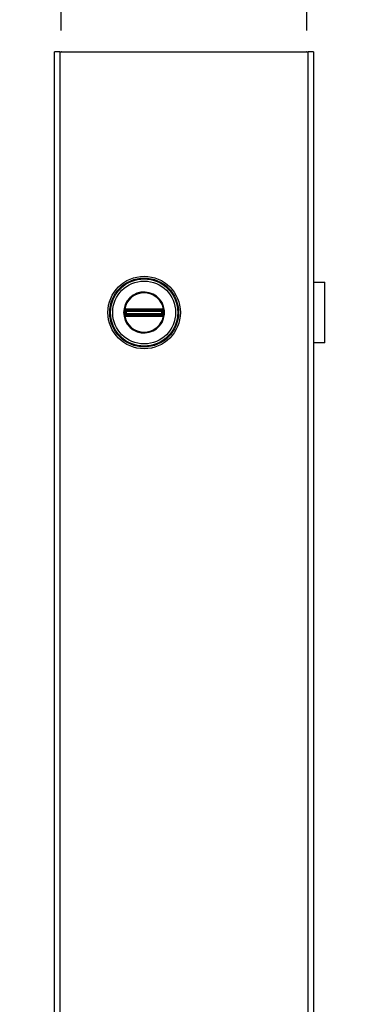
# Model space of a CAD drawing. Header units: inches. Extents: x 0 to 187, y -11 to 121.
# Tile 9 of 20: x 85.39 to 92.35, y 74.45 to 95.29. Entities that reach past the tile are written whole.
import ezdxf

# ---------------------------------------------------------------- set-up
doc = ezdxf.new("R2010")
doc.units = ezdxf.units.IN
doc.header["$LTSCALE"] = 11.188006
doc.header["$MEASUREMENT"] = 0
doc.linetypes.add('CHAIN', pattern=[0.7087, 0.4724, -0.0591, 0.1181, -0.0591])
for name, color, linetype, lineweight in [('Dimensions(ANSI)', 7, 'Continuous', 25), ('Visible Edges(ANSI)', 7, 'Continuous', 25), ('Visible Tangent Edges(ANSI)', 7, 'Continuous', 25), ('Work Point(ANSI)', 7, 'Continuous', 25)]:
    doc.layers.add(name, color=color, linetype=linetype, lineweight=lineweight)
doc.styles.add('Dimension-ANSI', font='arialbd.ttf')
doc.dimstyles.new('INCH-ANSI-VERTICAL', dxfattribs={"dimscale": 11.188006, "dimtxt": 0.12, "dimasz": 0.098425, "dimexe": 0.04, "dimexo": 0.04, "dimgap": 0.031496, "dimtad": 0, "dimtih": 1, "dimtoh": 1, "dimdec": 3, "dimrnd": 1e-08, "dimzin": 0, "dimdsep": 46, "dimtxsty": 'Dimension-ANSI', "dimcen": 0.09, "dimdle": 0.312, "dimclrd": 179, "dimclre": 179, "dimclrt": 7, "dimadec": 1, "dimazin": 0, "dimtfac": 1, "dimtdec": 3, "dimtofl": 0, "dimtmove": 0, "dimatfit": 3, "dimfxl": 1, "dimtolj": 1, "dimtzin": 4, "dimlwd": 25, "dimlwe": 25, "dimarcsym": 0})

# ---------------------------------------------------------------- blocks, each defined once
blk = doc.blocks.new('*D13')
at = {"layer": 'Defpoints', "color": 0, "linetype": 'Continuous', "transparency": 16777216}
for p in [(86.275, 96.076), (86.275, 94.611), (86.275, 94.611)]:
    blk.add_point(p, dxfattribs=at)
at = {"layer": 'Dimensions(ANSI)', "color": 179, "linetype": 'Continuous', "lineweight": 25, "true_color": 0x262658, "transparency": 16777216}
blk.add_line((86.275, 95.058), (86.275, 96.076), dxfattribs=at)
at = {"layer": 'Dimensions(ANSI)', "color": 7, "linetype": 'Continuous', "lineweight": 25, "transparency": 16777216, "insert": (86.275, 98.69), "char_height": 1.3426, "attachment_point": 5, "rotation": 90, "style": 'Dimension-ANSI'}
blk.add_mtext('\\A1;0.000', dxfattribs=at)
blk = doc.blocks.new('*D14')
at = {"layer": 'Defpoints', "color": 0, "linetype": 'Continuous', "transparency": 16777216}
for p in [(91.469, 96.076), (86.275, 94.611), (91.469, 94.611)]:
    blk.add_point(p, dxfattribs=at)
at = {"layer": 'Dimensions(ANSI)', "color": 179, "linetype": 'Continuous', "lineweight": 25, "true_color": 0x262658, "transparency": 16777216}
blk.add_line((91.469, 95.058), (91.469, 96.076), dxfattribs=at)
at = {"layer": 'Dimensions(ANSI)', "color": 7, "linetype": 'Continuous', "lineweight": 25, "transparency": 16777216, "insert": (91.469, 98.712), "char_height": 1.3426, "attachment_point": 5, "rotation": 90, "style": 'Dimension-ANSI'}
blk.add_mtext('\\A1;4.000', dxfattribs=at)

msp = doc.modelspace()

# ---------------------------------------------------------------- linework, layer by layer
at = {"layer": 'Visible Edges(ANSI)'}
for p, q in [((86.132, 32.2775), (86.132, 94.6106)), ((86.2437, 94.6106), (86.132, 94.6106)), ((86.2437, 94.6106), (91.5005, 94.6106)), ((91.6121, 94.6106), (91.5005, 94.6106)), ((91.6121, 94.6106), (91.6121, 32.2775)), ((91.6121, 89.7306), (91.8534, 89.7306)), ((91.8534, 88.4525), (91.8534, 89.7306)), ((91.6152, 89.3344), (91.6121, 89.3344)), ((91.6121, 89.2845), (91.6152, 89.2845)), ((91.6152, 89.3344), (91.6152, 89.2845)), ((91.6152, 88.8985), (91.6121, 88.8985)), ((91.6121, 88.8487), (91.6152, 88.8487)), ((91.6152, 88.8985), (91.6152, 88.8487)), ((91.8534, 88.4525), (91.6121, 88.4525))]:
    msp.add_line(p, q, dxfattribs=at)
msp.add_circle((88.028, 89.0915), 0.7669, dxfattribs=at)
at = {"layer": 'Visible Tangent Edges(ANSI)'}
for p, q in [((86.2437, 94.6106), (86.2437, 32.2775)), ((91.5005, 32.2775), (91.5005, 94.6106)), ((91.6152, 89.2845), (91.6152, 88.8985)), ((87.6066, 89.0915), (87.5945, 89.0915)), ((87.6171, 89.0306), (87.6256, 89.0377)), ((87.62, 89.1212), (87.6295, 89.1212)), ((87.62, 89.0619), (87.6295, 89.0619)), ((87.6234, 89.1423), (87.633, 89.1367)), ((87.633, 89.0464), (87.6234, 89.0408)), ((87.6266, 89.1605), (87.6321, 89.151)), ((87.6266, 89.0225), (87.6321, 89.0321)), ((87.6295, 89.0619), (87.6295, 89.1212)), ((87.6405, 89.1212), (87.6295, 89.1212)), ((87.6405, 89.0619), (87.6295, 89.0619)), ((87.6377, 89.1414), (87.6321, 89.151)), ((87.6321, 89.0321), (87.6377, 89.0417)), ((87.6405, 89.0619), (87.6405, 89.1212)), ((87.6405, 89.1212), (87.6441, 89.1175)), ((87.6441, 89.0655), (87.6405, 89.0619)), ((87.6438, 89.1653), (87.6439, 89.1542)), ((87.6439, 89.0289), (87.6438, 89.0178)), ((87.6569, 89.1175), (87.6441, 89.1175)), ((87.6441, 89.1175), (87.6441, 89.0655)), ((87.6441, 89.0655), (87.6569, 89.0655)), ((87.6533, 89.1654), (87.6533, 89.1542)), ((88.4027, 89.1654), (87.6533, 89.1654)), ((87.6533, 89.1542), (88.4027, 89.1542)), ((87.6533, 89.1542), (87.6533, 89.1449)), ((87.6533, 89.1449), (88.4027, 89.1449)), ((87.6533, 89.1339), (87.6533, 89.1449)), ((87.6533, 89.1339), (88.4027, 89.1339)), ((87.6569, 89.1303), (87.6533, 89.1339)), ((87.6533, 89.0492), (87.6569, 89.0528)), ((88.4027, 89.0492), (87.6533, 89.0492)), ((87.6533, 89.0382), (87.6533, 89.0492)), ((88.4027, 89.0382), (87.6533, 89.0382)), ((87.6533, 89.0288), (87.6533, 89.0382)), ((87.6533, 89.0288), (87.6533, 89.0177)), ((88.4027, 89.0288), (87.6533, 89.0288)), ((87.6533, 89.0177), (88.4027, 89.0177)), ((88.3991, 89.1303), (87.6569, 89.1303)), ((87.6569, 89.1303), (87.6569, 89.1175)), ((87.6569, 89.1175), (88.3991, 89.1175)), ((87.6569, 89.0655), (87.6569, 89.1175)), ((88.3991, 89.0655), (87.6569, 89.0655)), ((87.6569, 89.0655), (87.6569, 89.0528)), ((87.6569, 89.0528), (88.3991, 89.0528)), ((88.4027, 89.1339), (88.3991, 89.1303)), ((88.3991, 89.1175), (88.3991, 89.1303)), ((88.3991, 89.1175), (88.3991, 89.0655)), ((88.4119, 89.1175), (88.3991, 89.1175)), ((88.3991, 89.0528), (88.3991, 89.0655)), ((88.3991, 89.0655), (88.4119, 89.0655)), ((88.3991, 89.0528), (88.4027, 89.0492)), ((88.4027, 89.1654), (88.4027, 89.1542)), ((88.4027, 89.1542), (88.4027, 89.1449)), ((88.4027, 89.1339), (88.4027, 89.1449)), ((88.4027, 89.0382), (88.4027, 89.0492)), ((88.4027, 89.0288), (88.4027, 89.0382)), ((88.4027, 89.0288), (88.4027, 89.0177)), ((88.4119, 89.1175), (88.4155, 89.1212)), ((88.4119, 89.0655), (88.4119, 89.1175)), ((88.4155, 89.0619), (88.4119, 89.0655)), ((88.4122, 89.1653), (88.412, 89.1542)), ((88.412, 89.0289), (88.4122, 89.0178)), ((88.4264, 89.1212), (88.4155, 89.1212)), ((88.4155, 89.1212), (88.4155, 89.0619)), ((88.4264, 89.0619), (88.4155, 89.0619)), ((88.4238, 89.151), (88.4183, 89.1414)), ((88.4183, 89.0417), (88.4238, 89.0321)), ((88.4229, 89.1367), (88.4326, 89.1423)), ((88.4326, 89.0408), (88.4229, 89.0464)), ((88.4238, 89.151), (88.4294, 89.1605)), ((88.4238, 89.0321), (88.4294, 89.0225)), ((88.436, 89.1212), (88.4264, 89.1212)), ((88.4264, 89.1212), (88.4264, 89.0619)), ((88.436, 89.0619), (88.4264, 89.0619)), ((88.4389, 89.1524), (88.4303, 89.1454)), ((88.4303, 89.0377), (88.4389, 89.0306))]:
    msp.add_line(p, q, dxfattribs=at)
at = {"layer": 'Visible Tangent Edges(ANSI)', "flags": 128}
for points in [[(87.5945, 89.0915), (87.6034, 89.0044), (87.6296, 88.9206), (87.6722, 88.844), (87.7294, 88.7774), (87.7987, 88.7237), (87.8775, 88.685), (87.9624, 88.6633), (88.0499, 88.6591), (88.1366, 88.6723), (88.219, 88.7025), (88.2934, 88.749), (88.3568, 88.8096), (88.4069, 88.8815), (88.4416, 88.9621), (88.4592, 89.0481), (88.4589, 89.1358), (88.4413, 89.2216), (88.4068, 89.3023), (88.3564, 89.3742), (88.2927, 89.4346), (88.2184, 89.4809), (88.1362, 89.5112), (88.0494, 89.5243), (87.9617, 89.5199), (87.8767, 89.4977), (87.7981, 89.4589), (87.7289, 89.4053), (87.6719, 89.3386), (87.6294, 89.2619), (87.6033, 89.1784), (87.5945, 89.0915)], [(87.6066, 89.0915), (87.6151, 89.176), (87.6405, 89.2572), (87.6818, 89.3318), (87.7372, 89.3966), (87.8045, 89.4487), (87.8809, 89.4864), (87.9635, 89.508), (88.0488, 89.5123), (88.1332, 89.4995), (88.2131, 89.4701), (88.2853, 89.425), (88.3473, 89.3664), (88.3963, 89.2964), (88.4298, 89.218), (88.4469, 89.1345), (88.4472, 89.0493), (88.4301, 88.9657), (88.3963, 88.8874), (88.3476, 88.8175), (88.2861, 88.7586), (88.2137, 88.7133), (88.1336, 88.6839), (88.0493, 88.6711), (87.9642, 88.6752), (87.8817, 88.6963), (87.8051, 88.7339), (87.7377, 88.7861), (87.6821, 88.8509), (87.6407, 88.9254), (87.6152, 89.0068), (87.6066, 89.0915)], [(87.612, 89.1209), (87.6119, 89.1185), (87.6118, 89.116), (87.6117, 89.1136), (87.6116, 89.1111), (87.6116, 89.1087), (87.6115, 89.1063), (87.6115, 89.1038), (87.6114, 89.1014), (87.6114, 89.0989), (87.6114, 89.0965), (87.6114, 89.094), (87.6113, 89.0915), (87.6114, 89.0891), (87.6114, 89.0866), (87.6114, 89.0842), (87.6114, 89.0817), (87.6115, 89.0793), (87.6115, 89.0768), (87.6116, 89.0744), (87.6116, 89.0719), (87.6117, 89.0695), (87.6118, 89.0671), (87.6119, 89.0646), (87.612, 89.0622)], [(87.6125, 89.1303), (87.6125, 89.1299), (87.6124, 89.1295), (87.6124, 89.1291), (87.6124, 89.1287), (87.6124, 89.1283), (87.6123, 89.1279), (87.6123, 89.1275), (87.6123, 89.1272), (87.6123, 89.1268), (87.6122, 89.1264), (87.6122, 89.126), (87.6122, 89.1256), (87.6122, 89.1252), (87.6122, 89.1248), (87.6121, 89.1244), (87.6121, 89.124), (87.6121, 89.1236), (87.6121, 89.1233), (87.6121, 89.1229), (87.612, 89.1225), (87.612, 89.1221), (87.612, 89.1217), (87.612, 89.1213), (87.612, 89.1209)], [(87.612, 89.0622), (87.612, 89.0618), (87.612, 89.0614), (87.612, 89.061), (87.612, 89.0606), (87.6121, 89.0602), (87.6121, 89.0598), (87.6121, 89.0594), (87.6121, 89.0591), (87.6121, 89.0587), (87.6122, 89.0583), (87.6122, 89.0579), (87.6122, 89.0575), (87.6122, 89.0571), (87.6122, 89.0567), (87.6123, 89.0563), (87.6123, 89.0559), (87.6123, 89.0555), (87.6123, 89.0552), (87.6124, 89.0548), (87.6124, 89.0544), (87.6124, 89.054), (87.6124, 89.0536), (87.6125, 89.0532), (87.6125, 89.0528)], [(87.6155, 89.1477), (87.6153, 89.147), (87.6151, 89.1463), (87.615, 89.1456), (87.6148, 89.1449), (87.6146, 89.1442), (87.6144, 89.1435), (87.6143, 89.1428), (87.6141, 89.1421), (87.614, 89.1414), (87.6138, 89.1407), (87.6137, 89.14), (87.6135, 89.1392), (87.6134, 89.1385), (87.6133, 89.1378), (87.6132, 89.137), (87.6131, 89.1363), (87.613, 89.1355), (87.6129, 89.1348), (87.6128, 89.134), (87.6127, 89.1333), (87.6126, 89.1325), (87.6126, 89.1318), (87.6125, 89.131), (87.6125, 89.1303)], [(87.6125, 89.0528), (87.6125, 89.0521), (87.6126, 89.0513), (87.6126, 89.0506), (87.6127, 89.0498), (87.6128, 89.0491), (87.6129, 89.0483), (87.613, 89.0476), (87.6131, 89.0468), (87.6132, 89.0461), (87.6133, 89.0453), (87.6134, 89.0446), (87.6136, 89.0439), (87.6137, 89.0431), (87.6138, 89.0424), (87.614, 89.0417), (87.6141, 89.041), (87.6143, 89.0403), (87.6144, 89.0396), (87.6146, 89.0389), (87.6148, 89.0382), (87.615, 89.0375), (87.6151, 89.0368), (87.6153, 89.0361), (87.6155, 89.0354)], [(87.6171, 89.1524), (87.617, 89.1523), (87.6169, 89.1521), (87.6169, 89.1519), (87.6168, 89.1517), (87.6167, 89.1515), (87.6167, 89.1513), (87.6166, 89.1511), (87.6165, 89.1509), (87.6165, 89.1507), (87.6164, 89.1505), (87.6163, 89.1503), (87.6163, 89.1501), (87.6162, 89.1499), (87.6161, 89.1497), (87.6161, 89.1495), (87.616, 89.1493), (87.6159, 89.1491), (87.6159, 89.1489), (87.6158, 89.1487), (87.6158, 89.1485), (87.6157, 89.1483), (87.6156, 89.1481), (87.6156, 89.1479), (87.6155, 89.1477)], [(87.6155, 89.0354), (87.6156, 89.0352), (87.6156, 89.035), (87.6157, 89.0348), (87.6158, 89.0346), (87.6158, 89.0344), (87.6159, 89.0342), (87.6159, 89.034), (87.616, 89.0338), (87.6161, 89.0336), (87.6161, 89.0334), (87.6162, 89.0332), (87.6163, 89.033), (87.6163, 89.0328), (87.6164, 89.0326), (87.6165, 89.0324), (87.6165, 89.0322), (87.6166, 89.032), (87.6167, 89.0318), (87.6167, 89.0316), (87.6168, 89.0314), (87.6169, 89.0312), (87.6169, 89.031), (87.617, 89.0308), (87.6171, 89.0306)], [(87.6266, 89.1605), (87.6261, 89.1603), (87.6257, 89.16), (87.6253, 89.1597), (87.6248, 89.1594), (87.6244, 89.1592), (87.6239, 89.1589), (87.6235, 89.1585), (87.6231, 89.1582), (87.6227, 89.1579), (87.6223, 89.1576), (87.6219, 89.1573), (87.6215, 89.1569), (87.6211, 89.1566), (87.6207, 89.1562), (87.6203, 89.1559), (87.6199, 89.1555), (87.6195, 89.1552), (87.6192, 89.1548), (87.6188, 89.1544), (87.6184, 89.154), (87.6181, 89.1536), (87.6178, 89.1532), (87.6174, 89.1529), (87.6171, 89.1524)], [(87.6171, 89.0306), (87.6174, 89.0302), (87.6177, 89.0298), (87.6181, 89.0295), (87.6184, 89.0291), (87.6188, 89.0287), (87.6192, 89.0283), (87.6195, 89.0279), (87.6199, 89.0276), (87.6203, 89.0272), (87.6207, 89.0269), (87.6211, 89.0265), (87.6215, 89.0262), (87.6219, 89.0258), (87.6223, 89.0255), (87.6227, 89.0252), (87.6231, 89.0249), (87.6235, 89.0245), (87.6239, 89.0242), (87.6244, 89.0239), (87.6248, 89.0236), (87.6253, 89.0234), (87.6257, 89.0231), (87.6261, 89.0228), (87.6266, 89.0225)], [(87.62, 89.1305), (87.62, 89.131), (87.62, 89.1315), (87.6201, 89.132), (87.6201, 89.1326), (87.6201, 89.1331), (87.6202, 89.1336), (87.6203, 89.1341), (87.6204, 89.1346), (87.6205, 89.1351), (87.6206, 89.1357), (87.6207, 89.1362), (87.6209, 89.1367), (87.621, 89.1372), (87.6212, 89.1377), (87.6214, 89.1381), (87.6216, 89.1386), (87.6218, 89.1391), (87.622, 89.1396), (87.6222, 89.14), (87.6224, 89.1405), (87.6227, 89.141), (87.6229, 89.1414), (87.6232, 89.1419), (87.6234, 89.1423)], [(87.62, 89.1212), (87.62, 89.1215), (87.62, 89.1219), (87.62, 89.1223), (87.62, 89.1227), (87.62, 89.1231), (87.62, 89.1234), (87.62, 89.1238), (87.62, 89.1242), (87.62, 89.1246), (87.62, 89.125), (87.62, 89.1254), (87.62, 89.1258), (87.62, 89.1261), (87.62, 89.1265), (87.62, 89.1269), (87.62, 89.1273), (87.62, 89.1277), (87.62, 89.1281), (87.62, 89.1285), (87.62, 89.1289), (87.62, 89.1293), (87.62, 89.1297), (87.62, 89.1301), (87.62, 89.1305)], [(87.62, 89.0619), (87.62, 89.0644), (87.62, 89.0669), (87.6201, 89.0693), (87.6201, 89.0718), (87.6201, 89.0743), (87.6201, 89.0767), (87.6201, 89.0792), (87.6201, 89.0817), (87.6201, 89.0841), (87.6201, 89.0866), (87.6201, 89.0891), (87.6201, 89.0915), (87.6201, 89.094), (87.6201, 89.0965), (87.6201, 89.0989), (87.6201, 89.1014), (87.6201, 89.1039), (87.6201, 89.1063), (87.6201, 89.1088), (87.6201, 89.1113), (87.6201, 89.1137), (87.62, 89.1162), (87.62, 89.1187), (87.62, 89.1212)], [(87.62, 89.0526), (87.62, 89.053), (87.62, 89.0534), (87.62, 89.0538), (87.62, 89.0542), (87.62, 89.0546), (87.62, 89.055), (87.62, 89.0554), (87.62, 89.0558), (87.62, 89.0562), (87.62, 89.0566), (87.62, 89.057), (87.62, 89.0573), (87.62, 89.0577), (87.62, 89.0581), (87.62, 89.0585), (87.62, 89.0589), (87.62, 89.0593), (87.62, 89.0596), (87.62, 89.06), (87.62, 89.0604), (87.62, 89.0608), (87.62, 89.0612), (87.62, 89.0616), (87.62, 89.0619)], [(87.6234, 89.0408), (87.6232, 89.0412), (87.6229, 89.0417), (87.6227, 89.0421), (87.6224, 89.0426), (87.6222, 89.0431), (87.622, 89.0435), (87.6218, 89.044), (87.6216, 89.0445), (87.6214, 89.045), (87.6212, 89.0455), (87.6211, 89.0459), (87.6209, 89.0464), (87.6208, 89.0469), (87.6206, 89.0474), (87.6205, 89.048), (87.6204, 89.0485), (87.6203, 89.049), (87.6202, 89.0495), (87.6202, 89.05), (87.6201, 89.0505), (87.6201, 89.051), (87.62, 89.0516), (87.62, 89.0521), (87.62, 89.0526)], [(87.6234, 89.1423), (87.6235, 89.1425), (87.6236, 89.1426), (87.6237, 89.1427), (87.6238, 89.1429), (87.6238, 89.143), (87.6239, 89.1431), (87.624, 89.1433), (87.6241, 89.1434), (87.6242, 89.1435), (87.6243, 89.1437), (87.6244, 89.1438), (87.6245, 89.1439), (87.6246, 89.144), (87.6247, 89.1442), (87.6248, 89.1443), (87.6249, 89.1444), (87.6249, 89.1446), (87.625, 89.1447), (87.6251, 89.1448), (87.6252, 89.1449), (87.6253, 89.1451), (87.6254, 89.1452), (87.6255, 89.1453), (87.6256, 89.1454)], [(87.6256, 89.0377), (87.6255, 89.0378), (87.6254, 89.0379), (87.6253, 89.038), (87.6252, 89.0382), (87.6251, 89.0383), (87.625, 89.0384), (87.6249, 89.0385), (87.6249, 89.0387), (87.6248, 89.0388), (87.6247, 89.0389), (87.6246, 89.039), (87.6245, 89.0392), (87.6244, 89.0393), (87.6243, 89.0394), (87.6242, 89.0396), (87.6241, 89.0397), (87.624, 89.0398), (87.6239, 89.04), (87.6238, 89.0401), (87.6238, 89.0402), (87.6237, 89.0404), (87.6236, 89.0405), (87.6235, 89.0406), (87.6234, 89.0408)], [(87.6256, 89.1454), (87.6259, 89.1457), (87.6261, 89.146), (87.6263, 89.1463), (87.6266, 89.1465), (87.6268, 89.1468), (87.6271, 89.147), (87.6273, 89.1473), (87.6276, 89.1475), (87.6278, 89.1478), (87.6281, 89.148), (87.6284, 89.1483), (87.6286, 89.1485), (87.6289, 89.1487), (87.6292, 89.149), (87.6295, 89.1492), (87.6298, 89.1494), (87.63, 89.1496), (87.6303, 89.1498), (87.6306, 89.15), (87.6309, 89.1502), (87.6312, 89.1504), (87.6315, 89.1506), (87.6318, 89.1508), (87.6321, 89.151)], [(87.6321, 89.0321), (87.6318, 89.0323), (87.6315, 89.0325), (87.6312, 89.0327), (87.6309, 89.0329), (87.6306, 89.0331), (87.6303, 89.0333), (87.63, 89.0335), (87.6298, 89.0337), (87.6295, 89.0339), (87.6292, 89.0341), (87.6289, 89.0344), (87.6286, 89.0346), (87.6284, 89.0348), (87.6281, 89.0351), (87.6278, 89.0353), (87.6276, 89.0356), (87.6273, 89.0358), (87.6271, 89.0361), (87.6268, 89.0363), (87.6266, 89.0366), (87.6263, 89.0368), (87.6261, 89.0371), (87.6259, 89.0374), (87.6256, 89.0377)], [(87.6438, 89.1653), (87.643, 89.1653), (87.6423, 89.1652), (87.6415, 89.1652), (87.6408, 89.1651), (87.64, 89.165), (87.6393, 89.1649), (87.6385, 89.1648), (87.6378, 89.1647), (87.6371, 89.1645), (87.6363, 89.1644), (87.6356, 89.1642), (87.6349, 89.164), (87.6341, 89.1638), (87.6334, 89.1636), (87.6327, 89.1633), (87.632, 89.1631), (87.6313, 89.1628), (87.6306, 89.1625), (87.6299, 89.1622), (87.6292, 89.1619), (87.6286, 89.1616), (87.6279, 89.1613), (87.6272, 89.1609), (87.6266, 89.1605)], [(87.6266, 89.0225), (87.6272, 89.0222), (87.6279, 89.0218), (87.6286, 89.0215), (87.6292, 89.0212), (87.6299, 89.0208), (87.6306, 89.0206), (87.6313, 89.0203), (87.632, 89.02), (87.6327, 89.0198), (87.6334, 89.0195), (87.6342, 89.0193), (87.6349, 89.0191), (87.6356, 89.0189), (87.6363, 89.0187), (87.6371, 89.0186), (87.6378, 89.0184), (87.6386, 89.0183), (87.6393, 89.0182), (87.64, 89.0181), (87.6408, 89.018), (87.6415, 89.0179), (87.6423, 89.0179), (87.643, 89.0178), (87.6438, 89.0178)], [(87.6295, 89.1212), (87.6295, 89.1216), (87.6295, 89.122), (87.6295, 89.1224), (87.6296, 89.1228), (87.6296, 89.1232), (87.6296, 89.1236), (87.6296, 89.124), (87.6297, 89.1244), (87.6297, 89.1249), (87.6297, 89.1253), (87.6298, 89.1257), (87.6298, 89.1261), (87.6298, 89.1265), (87.6299, 89.1269), (87.6299, 89.1273), (87.63, 89.1276), (87.6301, 89.128), (87.6301, 89.1284), (87.6302, 89.1288), (87.6302, 89.1292), (87.6303, 89.1296), (87.6304, 89.1299), (87.6304, 89.1303), (87.6305, 89.1307)], [(87.6305, 89.0524), (87.6304, 89.0528), (87.6304, 89.0532), (87.6303, 89.0535), (87.6302, 89.0539), (87.6302, 89.0543), (87.6301, 89.0547), (87.6301, 89.0551), (87.63, 89.0554), (87.6299, 89.0558), (87.6299, 89.0562), (87.6298, 89.0566), (87.6298, 89.057), (87.6298, 89.0574), (87.6297, 89.0578), (87.6297, 89.0582), (87.6297, 89.0586), (87.6296, 89.0591), (87.6296, 89.0595), (87.6296, 89.0599), (87.6296, 89.0603), (87.6295, 89.0607), (87.6295, 89.0611), (87.6295, 89.0615), (87.6295, 89.0619)], [(87.6305, 89.1307), (87.6306, 89.1309), (87.6306, 89.1312), (87.6307, 89.1315), (87.6308, 89.1317), (87.6308, 89.132), (87.6309, 89.1323), (87.631, 89.1325), (87.6311, 89.1328), (87.6312, 89.1331), (87.6313, 89.1333), (87.6314, 89.1336), (87.6315, 89.1338), (87.6316, 89.1341), (87.6317, 89.1343), (87.6318, 89.1346), (87.6319, 89.1348), (87.6321, 89.1351), (87.6322, 89.1353), (87.6323, 89.1356), (87.6325, 89.1358), (87.6326, 89.136), (87.6327, 89.1363), (87.6329, 89.1365), (87.633, 89.1367)], [(87.633, 89.0464), (87.6329, 89.0466), (87.6327, 89.0468), (87.6326, 89.0471), (87.6325, 89.0473), (87.6323, 89.0475), (87.6322, 89.0478), (87.6321, 89.048), (87.6319, 89.0483), (87.6318, 89.0485), (87.6317, 89.0488), (87.6316, 89.049), (87.6315, 89.0493), (87.6314, 89.0495), (87.6313, 89.0498), (87.6312, 89.05), (87.6311, 89.0503), (87.631, 89.0506), (87.6309, 89.0508), (87.6308, 89.0511), (87.6308, 89.0514), (87.6307, 89.0516), (87.6306, 89.0519), (87.6306, 89.0522), (87.6305, 89.0524)], [(87.6321, 89.151), (87.6326, 89.1512), (87.633, 89.1515), (87.6335, 89.1517), (87.634, 89.1519), (87.6344, 89.1521), (87.6349, 89.1523), (87.6354, 89.1525), (87.6358, 89.1527), (87.6363, 89.1529), (87.6368, 89.153), (87.6373, 89.1532), (87.6378, 89.1533), (87.6383, 89.1535), (87.6388, 89.1536), (87.6393, 89.1537), (87.6398, 89.1538), (87.6403, 89.1539), (87.6408, 89.154), (87.6414, 89.154), (87.6419, 89.1541), (87.6424, 89.1541), (87.6429, 89.1542), (87.6434, 89.1542), (87.6439, 89.1542)], [(87.6439, 89.0289), (87.6434, 89.0289), (87.6429, 89.0289), (87.6424, 89.029), (87.6419, 89.029), (87.6414, 89.0291), (87.6409, 89.0291), (87.6403, 89.0292), (87.6398, 89.0293), (87.6393, 89.0294), (87.6388, 89.0295), (87.6383, 89.0296), (87.6378, 89.0298), (87.6373, 89.0299), (87.6368, 89.0301), (87.6363, 89.0302), (87.6359, 89.0304), (87.6354, 89.0306), (87.6349, 89.0308), (87.6344, 89.031), (87.634, 89.0312), (87.6335, 89.0314), (87.633, 89.0316), (87.6326, 89.0319), (87.6321, 89.0321)], [(87.6377, 89.1414), (87.6379, 89.1415), (87.6382, 89.1417), (87.6384, 89.1418), (87.6386, 89.142), (87.6389, 89.1421), (87.6391, 89.1422), (87.6394, 89.1424), (87.6396, 89.1425), (87.6399, 89.1426), (87.6401, 89.1427), (87.6404, 89.1428), (87.6406, 89.143), (87.6409, 89.1431), (87.6411, 89.1432), (87.6414, 89.1433), (87.6416, 89.1433), (87.6419, 89.1434), (87.6422, 89.1435), (87.6424, 89.1436), (87.6427, 89.1437), (87.643, 89.1437), (87.6432, 89.1438), (87.6435, 89.1439), (87.6438, 89.1439)], [(87.6438, 89.0392), (87.6435, 89.0392), (87.6432, 89.0393), (87.643, 89.0394), (87.6427, 89.0394), (87.6424, 89.0395), (87.6422, 89.0396), (87.6419, 89.0397), (87.6416, 89.0397), (87.6414, 89.0398), (87.6411, 89.0399), (87.6409, 89.04), (87.6406, 89.0401), (87.6404, 89.0402), (87.6401, 89.0404), (87.6399, 89.0405), (87.6396, 89.0406), (87.6394, 89.0407), (87.6391, 89.0408), (87.6389, 89.041), (87.6386, 89.0411), (87.6384, 89.0413), (87.6382, 89.0414), (87.6379, 89.0416), (87.6377, 89.0417)], [(87.6533, 89.1654), (87.6529, 89.1654), (87.6525, 89.1654), (87.6521, 89.1654), (87.6517, 89.1654), (87.6513, 89.1654), (87.6509, 89.1654), (87.6505, 89.1654), (87.6501, 89.1654), (87.6497, 89.1654), (87.6493, 89.1654), (87.6489, 89.1654), (87.6485, 89.1654), (87.6481, 89.1653), (87.6477, 89.1653), (87.6473, 89.1653), (87.6469, 89.1653), (87.6466, 89.1653), (87.6462, 89.1653), (87.6458, 89.1653), (87.6454, 89.1653), (87.645, 89.1653), (87.6446, 89.1653), (87.6442, 89.1653), (87.6438, 89.1653)], [(87.6438, 89.1439), (87.6441, 89.144), (87.6445, 89.1441), (87.6449, 89.1441), (87.6453, 89.1442), (87.6456, 89.1443), (87.646, 89.1443), (87.6464, 89.1444), (87.6468, 89.1444), (87.6472, 89.1445), (87.6476, 89.1445), (87.648, 89.1446), (87.6484, 89.1446), (87.6488, 89.1447), (87.6492, 89.1447), (87.6496, 89.1447), (87.65, 89.1448), (87.6504, 89.1448), (87.6508, 89.1448), (87.6512, 89.1449), (87.6516, 89.1449), (87.652, 89.1449), (87.6525, 89.1449), (87.6529, 89.1449), (87.6533, 89.1449)], [(87.6533, 89.0382), (87.6529, 89.0382), (87.6525, 89.0382), (87.652, 89.0382), (87.6516, 89.0382), (87.6512, 89.0382), (87.6508, 89.0383), (87.6504, 89.0383), (87.65, 89.0383), (87.6496, 89.0384), (87.6492, 89.0384), (87.6488, 89.0384), (87.6484, 89.0385), (87.648, 89.0385), (87.6476, 89.0386), (87.6472, 89.0386), (87.6468, 89.0387), (87.6464, 89.0387), (87.646, 89.0388), (87.6456, 89.0388), (87.6453, 89.0389), (87.6449, 89.039), (87.6445, 89.039), (87.6441, 89.0391), (87.6438, 89.0392)], [(87.6438, 89.0178), (87.6442, 89.0178), (87.6446, 89.0178), (87.645, 89.0178), (87.6454, 89.0178), (87.6458, 89.0178), (87.6462, 89.0178), (87.6466, 89.0178), (87.6469, 89.0178), (87.6473, 89.0178), (87.6477, 89.0178), (87.6481, 89.0177), (87.6485, 89.0177), (87.6489, 89.0177), (87.6493, 89.0177), (87.6497, 89.0177), (87.6501, 89.0177), (87.6505, 89.0177), (87.6509, 89.0177), (87.6513, 89.0177), (87.6517, 89.0177), (87.6521, 89.0177), (87.6525, 89.0177), (87.6529, 89.0177), (87.6533, 89.0177)], [(87.6439, 89.1542), (87.6443, 89.1542), (87.6447, 89.1542), (87.6451, 89.1542), (87.6455, 89.1542), (87.6459, 89.1542), (87.6463, 89.1542), (87.6467, 89.1542), (87.6471, 89.1542), (87.6475, 89.1542), (87.6479, 89.1542), (87.6483, 89.1542), (87.6487, 89.1542), (87.6491, 89.1542), (87.6495, 89.1542), (87.6498, 89.1542), (87.6502, 89.1542), (87.6506, 89.1542), (87.651, 89.1542), (87.6514, 89.1542), (87.6518, 89.1542), (87.6521, 89.1542), (87.6525, 89.1542), (87.6529, 89.1542), (87.6533, 89.1542)], [(87.6533, 89.0288), (87.6529, 89.0288), (87.6525, 89.0288), (87.6521, 89.0288), (87.6518, 89.0288), (87.6514, 89.0288), (87.651, 89.0289), (87.6506, 89.0289), (87.6502, 89.0289), (87.6498, 89.0289), (87.6495, 89.0289), (87.6491, 89.0289), (87.6487, 89.0289), (87.6483, 89.0289), (87.6479, 89.0289), (87.6475, 89.0289), (87.6471, 89.0289), (87.6467, 89.0289), (87.6463, 89.0289), (87.6459, 89.0289), (87.6455, 89.0289), (87.6451, 89.0289), (87.6447, 89.0289), (87.6443, 89.0289), (87.6439, 89.0289)], [(88.4122, 89.1653), (88.4118, 89.1653), (88.4114, 89.1653), (88.411, 89.1653), (88.4106, 89.1653), (88.4102, 89.1653), (88.4098, 89.1653), (88.4094, 89.1653), (88.409, 89.1653), (88.4086, 89.1653), (88.4082, 89.1653), (88.4078, 89.1653), (88.4074, 89.1654), (88.407, 89.1654), (88.4067, 89.1654), (88.4063, 89.1654), (88.4059, 89.1654), (88.4055, 89.1654), (88.4051, 89.1654), (88.4047, 89.1654), (88.4043, 89.1654), (88.4039, 89.1654), (88.4035, 89.1654), (88.4031, 89.1654), (88.4027, 89.1654)], [(88.4027, 89.1542), (88.4031, 89.1542), (88.4035, 89.1542), (88.4038, 89.1542), (88.4042, 89.1542), (88.4046, 89.1542), (88.405, 89.1542), (88.4054, 89.1542), (88.4058, 89.1542), (88.4061, 89.1542), (88.4065, 89.1542), (88.4069, 89.1542), (88.4073, 89.1542), (88.4077, 89.1542), (88.4081, 89.1542), (88.4085, 89.1542), (88.4089, 89.1542), (88.4092, 89.1542), (88.4096, 89.1542), (88.41, 89.1542), (88.4104, 89.1542), (88.4108, 89.1542), (88.4112, 89.1542), (88.4116, 89.1542), (88.412, 89.1542)], [(88.4027, 89.1449), (88.4031, 89.1449), (88.4035, 89.1449), (88.4039, 89.1449), (88.4043, 89.1449), (88.4048, 89.1448), (88.4052, 89.1448), (88.4056, 89.1448), (88.406, 89.1448), (88.4064, 89.1447), (88.4068, 89.1447), (88.4072, 89.1447), (88.4076, 89.1446), (88.408, 89.1446), (88.4084, 89.1445), (88.4088, 89.1445), (88.4092, 89.1444), (88.4096, 89.1444), (88.41, 89.1443), (88.4103, 89.1443), (88.4107, 89.1442), (88.4111, 89.1441), (88.4115, 89.1441), (88.4118, 89.144), (88.4122, 89.1439)], [(88.4122, 89.0392), (88.4118, 89.0391), (88.4115, 89.039), (88.4111, 89.039), (88.4107, 89.0389), (88.4103, 89.0388), (88.41, 89.0388), (88.4096, 89.0387), (88.4092, 89.0387), (88.4088, 89.0386), (88.4084, 89.0386), (88.408, 89.0385), (88.4076, 89.0385), (88.4072, 89.0384), (88.4068, 89.0384), (88.4064, 89.0383), (88.406, 89.0383), (88.4056, 89.0383), (88.4052, 89.0383), (88.4048, 89.0382), (88.4043, 89.0382), (88.4039, 89.0382), (88.4035, 89.0382), (88.4031, 89.0382), (88.4027, 89.0382)], [(88.412, 89.0289), (88.4116, 89.0289), (88.4112, 89.0289), (88.4108, 89.0289), (88.4104, 89.0289), (88.41, 89.0289), (88.4096, 89.0289), (88.4092, 89.0289), (88.4089, 89.0289), (88.4085, 89.0289), (88.4081, 89.0289), (88.4077, 89.0289), (88.4073, 89.0289), (88.4069, 89.0289), (88.4065, 89.0289), (88.4061, 89.0289), (88.4058, 89.0289), (88.4054, 89.0289), (88.405, 89.0289), (88.4046, 89.0288), (88.4042, 89.0288), (88.4038, 89.0288), (88.4035, 89.0288), (88.4031, 89.0288), (88.4027, 89.0288)], [(88.4027, 89.0177), (88.4031, 89.0177), (88.4035, 89.0177), (88.4039, 89.0177), (88.4043, 89.0177), (88.4047, 89.0177), (88.4051, 89.0177), (88.4055, 89.0177), (88.4059, 89.0177), (88.4063, 89.0177), (88.4067, 89.0177), (88.407, 89.0177), (88.4074, 89.0177), (88.4078, 89.0177), (88.4082, 89.0178), (88.4086, 89.0178), (88.409, 89.0178), (88.4094, 89.0178), (88.4098, 89.0178), (88.4102, 89.0178), (88.4106, 89.0178), (88.411, 89.0178), (88.4114, 89.0178), (88.4118, 89.0178), (88.4122, 89.0178)], [(88.412, 89.1542), (88.4126, 89.1542), (88.4131, 89.1542), (88.4136, 89.1541), (88.4141, 89.1541), (88.4146, 89.154), (88.4151, 89.154), (88.4156, 89.1539), (88.4162, 89.1538), (88.4167, 89.1537), (88.4172, 89.1536), (88.4177, 89.1535), (88.4182, 89.1533), (88.4187, 89.1532), (88.4192, 89.153), (88.4196, 89.1529), (88.4201, 89.1527), (88.4206, 89.1525), (88.4211, 89.1523), (88.4216, 89.1521), (88.422, 89.1519), (88.4225, 89.1517), (88.4229, 89.1515), (88.4234, 89.1512), (88.4238, 89.151)], [(88.4238, 89.0321), (88.4234, 89.0319), (88.4229, 89.0316), (88.4225, 89.0314), (88.422, 89.0312), (88.4216, 89.031), (88.4211, 89.0308), (88.4206, 89.0306), (88.4201, 89.0304), (88.4197, 89.0302), (88.4192, 89.03), (88.4187, 89.0299), (88.4182, 89.0298), (88.4177, 89.0296), (88.4172, 89.0295), (88.4167, 89.0294), (88.4162, 89.0293), (88.4156, 89.0292), (88.4151, 89.0291), (88.4146, 89.0291), (88.4141, 89.029), (88.4136, 89.029), (88.4131, 89.0289), (88.4126, 89.0289), (88.412, 89.0289)], [(88.4294, 89.1605), (88.4287, 89.1609), (88.4281, 89.1613), (88.4274, 89.1616), (88.4267, 89.1619), (88.4261, 89.1622), (88.4254, 89.1625), (88.4247, 89.1628), (88.424, 89.1631), (88.4233, 89.1633), (88.4225, 89.1636), (88.4218, 89.1638), (88.4211, 89.164), (88.4204, 89.1642), (88.4197, 89.1644), (88.4189, 89.1645), (88.4182, 89.1647), (88.4174, 89.1648), (88.4167, 89.1649), (88.4159, 89.165), (88.4152, 89.1651), (88.4145, 89.1652), (88.4137, 89.1652), (88.4129, 89.1653), (88.4122, 89.1653)], [(88.4122, 89.1439), (88.4125, 89.1439), (88.4128, 89.1438), (88.413, 89.1437), (88.4133, 89.1437), (88.4135, 89.1436), (88.4138, 89.1435), (88.4141, 89.1434), (88.4143, 89.1433), (88.4146, 89.1433), (88.4149, 89.1432), (88.4151, 89.1431), (88.4154, 89.143), (88.4156, 89.1428), (88.4159, 89.1427), (88.4161, 89.1426), (88.4164, 89.1425), (88.4166, 89.1424), (88.4169, 89.1422), (88.4171, 89.1421), (88.4173, 89.142), (88.4176, 89.1418), (88.4178, 89.1417), (88.4181, 89.1415), (88.4183, 89.1414)], [(88.4183, 89.0417), (88.4181, 89.0416), (88.4178, 89.0414), (88.4176, 89.0413), (88.4173, 89.0411), (88.4171, 89.041), (88.4169, 89.0408), (88.4166, 89.0407), (88.4164, 89.0406), (88.4161, 89.0405), (88.4159, 89.0404), (88.4156, 89.0402), (88.4154, 89.0401), (88.4151, 89.04), (88.4149, 89.0399), (88.4146, 89.0398), (88.4143, 89.0397), (88.4141, 89.0397), (88.4138, 89.0396), (88.4135, 89.0395), (88.4133, 89.0394), (88.413, 89.0394), (88.4128, 89.0393), (88.4125, 89.0392), (88.4122, 89.0392)], [(88.4122, 89.0178), (88.4129, 89.0178), (88.4137, 89.0179), (88.4144, 89.0179), (88.4152, 89.018), (88.4159, 89.0181), (88.4167, 89.0182), (88.4174, 89.0183), (88.4182, 89.0184), (88.4189, 89.0186), (88.4196, 89.0187), (88.4204, 89.0189), (88.4211, 89.0191), (88.4218, 89.0193), (88.4226, 89.0195), (88.4233, 89.0197), (88.424, 89.02), (88.4247, 89.0203), (88.4254, 89.0206), (88.4261, 89.0208), (88.4267, 89.0212), (88.4274, 89.0215), (88.4281, 89.0218), (88.4287, 89.0222), (88.4294, 89.0225)], [(88.4229, 89.1367), (88.4231, 89.1365), (88.4232, 89.1363), (88.4234, 89.136), (88.4235, 89.1358), (88.4237, 89.1356), (88.4238, 89.1353), (88.4239, 89.1351), (88.424, 89.1348), (88.4242, 89.1346), (88.4243, 89.1343), (88.4244, 89.1341), (88.4245, 89.1338), (88.4246, 89.1336), (88.4247, 89.1333), (88.4248, 89.1331), (88.4249, 89.1328), (88.425, 89.1325), (88.4251, 89.1323), (88.4251, 89.132), (88.4252, 89.1317), (88.4253, 89.1315), (88.4253, 89.1312), (88.4254, 89.1309), (88.4255, 89.1307)], [(88.4255, 89.0524), (88.4254, 89.0522), (88.4253, 89.0519), (88.4253, 89.0516), (88.4252, 89.0514), (88.4251, 89.0511), (88.4251, 89.0508), (88.425, 89.0506), (88.4249, 89.0503), (88.4248, 89.05), (88.4247, 89.0498), (88.4246, 89.0495), (88.4245, 89.0493), (88.4244, 89.049), (88.4243, 89.0488), (88.4242, 89.0485), (88.424, 89.0483), (88.4239, 89.048), (88.4238, 89.0478), (88.4237, 89.0475), (88.4235, 89.0473), (88.4234, 89.0471), (88.4232, 89.0468), (88.4231, 89.0466), (88.4229, 89.0464)], [(88.4238, 89.151), (88.4241, 89.1508), (88.4244, 89.1506), (88.4247, 89.1504), (88.425, 89.1502), (88.4253, 89.15), (88.4256, 89.1498), (88.4259, 89.1496), (88.4262, 89.1494), (88.4265, 89.1492), (88.4268, 89.149), (88.4271, 89.1487), (88.4273, 89.1485), (88.4276, 89.1483), (88.4279, 89.148), (88.4281, 89.1478), (88.4284, 89.1475), (88.4287, 89.1473), (88.4289, 89.147), (88.4292, 89.1468), (88.4294, 89.1465), (88.4296, 89.1463), (88.4299, 89.146), (88.4301, 89.1457), (88.4303, 89.1454)], [(88.4303, 89.0377), (88.4301, 89.0374), (88.4299, 89.0371), (88.4296, 89.0368), (88.4294, 89.0366), (88.4292, 89.0363), (88.4289, 89.0361), (88.4287, 89.0358), (88.4284, 89.0356), (88.4281, 89.0353), (88.4279, 89.0351), (88.4276, 89.0348), (88.4273, 89.0346), (88.4271, 89.0344), (88.4268, 89.0341), (88.4265, 89.0339), (88.4262, 89.0337), (88.4259, 89.0335), (88.4256, 89.0333), (88.4253, 89.0331), (88.4251, 89.0329), (88.4248, 89.0327), (88.4244, 89.0325), (88.4241, 89.0323), (88.4238, 89.0321)], [(88.4255, 89.1307), (88.4255, 89.1303), (88.4256, 89.1299), (88.4257, 89.1296), (88.4257, 89.1292), (88.4258, 89.1288), (88.4259, 89.1284), (88.4259, 89.128), (88.426, 89.1276), (88.426, 89.1273), (88.4261, 89.1269), (88.4261, 89.1265), (88.4262, 89.1261), (88.4262, 89.1257), (88.4263, 89.1253), (88.4263, 89.1249), (88.4263, 89.1244), (88.4264, 89.124), (88.4264, 89.1236), (88.4264, 89.1232), (88.4264, 89.1228), (88.4264, 89.1224), (88.4264, 89.122), (88.4264, 89.1216), (88.4264, 89.1212)], [(88.4264, 89.0619), (88.4264, 89.0615), (88.4264, 89.0611), (88.4264, 89.0607), (88.4264, 89.0603), (88.4264, 89.0599), (88.4264, 89.0595), (88.4264, 89.0591), (88.4263, 89.0586), (88.4263, 89.0582), (88.4263, 89.0578), (88.4262, 89.0574), (88.4262, 89.057), (88.4261, 89.0566), (88.4261, 89.0562), (88.426, 89.0558), (88.426, 89.0554), (88.4259, 89.0551), (88.4259, 89.0547), (88.4258, 89.0543), (88.4257, 89.0539), (88.4257, 89.0535), (88.4256, 89.0532), (88.4255, 89.0528), (88.4255, 89.0524)], [(88.4389, 89.1524), (88.4386, 89.1529), (88.4382, 89.1532), (88.4379, 89.1536), (88.4375, 89.154), (88.4372, 89.1544), (88.4368, 89.1548), (88.4364, 89.1552), (88.4361, 89.1555), (88.4357, 89.1559), (88.4353, 89.1562), (88.4349, 89.1566), (88.4345, 89.1569), (88.4341, 89.1573), (88.4337, 89.1576), (88.4333, 89.1579), (88.4329, 89.1582), (88.4324, 89.1586), (88.432, 89.1589), (88.4316, 89.1592), (88.4312, 89.1594), (88.4307, 89.1597), (88.4303, 89.16), (88.4298, 89.1603), (88.4294, 89.1605)], [(88.4294, 89.0225), (88.4298, 89.0228), (88.4303, 89.0231), (88.4307, 89.0234), (88.4312, 89.0236), (88.4316, 89.0239), (88.432, 89.0242), (88.4325, 89.0245), (88.4329, 89.0249), (88.4333, 89.0252), (88.4337, 89.0255), (88.4341, 89.0258), (88.4345, 89.0262), (88.4349, 89.0265), (88.4353, 89.0269), (88.4357, 89.0272), (88.4361, 89.0276), (88.4364, 89.0279), (88.4368, 89.0283), (88.4372, 89.0287), (88.4375, 89.0291), (88.4379, 89.0295), (88.4382, 89.0298), (88.4386, 89.0302), (88.4389, 89.0306)], [(88.4303, 89.1454), (88.4304, 89.1453), (88.4305, 89.1452), (88.4306, 89.1451), (88.4307, 89.1449), (88.4308, 89.1448), (88.4309, 89.1447), (88.431, 89.1446), (88.4311, 89.1444), (88.4312, 89.1443), (88.4313, 89.1442), (88.4314, 89.144), (88.4315, 89.1439), (88.4316, 89.1438), (88.4317, 89.1437), (88.4318, 89.1435), (88.4319, 89.1434), (88.432, 89.1433), (88.432, 89.1431), (88.4321, 89.143), (88.4322, 89.1429), (88.4323, 89.1427), (88.4324, 89.1426), (88.4325, 89.1425), (88.4326, 89.1423)], [(88.4326, 89.0408), (88.4325, 89.0406), (88.4324, 89.0405), (88.4323, 89.0404), (88.4322, 89.0402), (88.4321, 89.0401), (88.432, 89.04), (88.432, 89.0398), (88.4319, 89.0397), (88.4318, 89.0396), (88.4317, 89.0394), (88.4316, 89.0393), (88.4315, 89.0392), (88.4314, 89.039), (88.4313, 89.0389), (88.4312, 89.0388), (88.4311, 89.0387), (88.431, 89.0385), (88.4309, 89.0384), (88.4308, 89.0383), (88.4307, 89.0382), (88.4306, 89.038), (88.4305, 89.0379), (88.4304, 89.0378), (88.4303, 89.0377)], [(88.4326, 89.1423), (88.4328, 89.1419), (88.4331, 89.1414), (88.4333, 89.141), (88.4336, 89.1405), (88.4338, 89.14), (88.434, 89.1396), (88.4342, 89.1391), (88.4344, 89.1386), (88.4346, 89.1381), (88.4348, 89.1377), (88.4349, 89.1372), (88.4351, 89.1367), (88.4352, 89.1362), (88.4354, 89.1357), (88.4355, 89.1351), (88.4356, 89.1346), (88.4357, 89.1341), (88.4358, 89.1336), (88.4358, 89.1331), (88.4359, 89.1326), (88.4359, 89.132), (88.436, 89.1315), (88.436, 89.131), (88.436, 89.1305)], [(88.436, 89.0526), (88.436, 89.0521), (88.436, 89.0516), (88.4359, 89.051), (88.4359, 89.0505), (88.4358, 89.05), (88.4358, 89.0495), (88.4357, 89.049), (88.4356, 89.0485), (88.4355, 89.048), (88.4353, 89.0474), (88.4352, 89.0469), (88.4351, 89.0464), (88.4349, 89.0459), (88.4348, 89.0455), (88.4346, 89.045), (88.4344, 89.0445), (88.4342, 89.044), (88.434, 89.0435), (88.4338, 89.0431), (88.4336, 89.0426), (88.4333, 89.0421), (88.4331, 89.0417), (88.4328, 89.0412), (88.4326, 89.0408)], [(88.436, 89.1212), (88.436, 89.1187), (88.4359, 89.1162), (88.4359, 89.1137), (88.4359, 89.1113), (88.4359, 89.1088), (88.4359, 89.1063), (88.4359, 89.1039), (88.4359, 89.1014), (88.4359, 89.0989), (88.4359, 89.0965), (88.4359, 89.094), (88.4359, 89.0915), (88.4359, 89.0891), (88.4359, 89.0866), (88.4359, 89.0841), (88.4359, 89.0817), (88.4359, 89.0792), (88.4359, 89.0767), (88.4359, 89.0743), (88.4359, 89.0718), (88.4359, 89.0693), (88.4359, 89.0669), (88.436, 89.0644), (88.436, 89.0619)], [(88.436, 89.1305), (88.436, 89.1301), (88.436, 89.1297), (88.436, 89.1293), (88.436, 89.1289), (88.436, 89.1285), (88.436, 89.1281), (88.436, 89.1277), (88.436, 89.1273), (88.436, 89.1269), (88.436, 89.1265), (88.436, 89.1261), (88.436, 89.1258), (88.436, 89.1254), (88.436, 89.125), (88.436, 89.1246), (88.436, 89.1242), (88.436, 89.1238), (88.436, 89.1234), (88.436, 89.1231), (88.436, 89.1227), (88.436, 89.1223), (88.436, 89.1219), (88.436, 89.1215), (88.436, 89.1212)], [(88.436, 89.0619), (88.436, 89.0616), (88.436, 89.0612), (88.436, 89.0608), (88.436, 89.0604), (88.436, 89.06), (88.436, 89.0596), (88.436, 89.0593), (88.436, 89.0589), (88.436, 89.0585), (88.436, 89.0581), (88.436, 89.0577), (88.436, 89.0573), (88.436, 89.057), (88.436, 89.0566), (88.436, 89.0562), (88.436, 89.0558), (88.436, 89.0554), (88.436, 89.055), (88.436, 89.0546), (88.436, 89.0542), (88.436, 89.0538), (88.436, 89.0534), (88.436, 89.053), (88.436, 89.0526)], [(88.4405, 89.1477), (88.4404, 89.1479), (88.4403, 89.1481), (88.4403, 89.1483), (88.4402, 89.1485), (88.4402, 89.1487), (88.4401, 89.1489), (88.44, 89.1491), (88.44, 89.1493), (88.4399, 89.1495), (88.4398, 89.1497), (88.4398, 89.1499), (88.4397, 89.1501), (88.4396, 89.1503), (88.4396, 89.1505), (88.4395, 89.1507), (88.4394, 89.1509), (88.4394, 89.1511), (88.4393, 89.1513), (88.4392, 89.1515), (88.4392, 89.1517), (88.4391, 89.1519), (88.439, 89.1521), (88.439, 89.1523), (88.4389, 89.1524)], [(88.4389, 89.0306), (88.439, 89.0308), (88.439, 89.031), (88.4391, 89.0312), (88.4392, 89.0314), (88.4392, 89.0316), (88.4393, 89.0318), (88.4394, 89.032), (88.4394, 89.0322), (88.4395, 89.0324), (88.4396, 89.0326), (88.4396, 89.0328), (88.4397, 89.033), (88.4398, 89.0332), (88.4398, 89.0334), (88.4399, 89.0336), (88.44, 89.0338), (88.44, 89.034), (88.4401, 89.0342), (88.4402, 89.0344), (88.4402, 89.0346), (88.4403, 89.0348), (88.4403, 89.035), (88.4404, 89.0352), (88.4405, 89.0354)], [(88.4435, 89.1303), (88.4435, 89.131), (88.4434, 89.1318), (88.4433, 89.1325), (88.4433, 89.1333), (88.4432, 89.134), (88.4431, 89.1348), (88.443, 89.1355), (88.4429, 89.1363), (88.4428, 89.137), (88.4427, 89.1378), (88.4426, 89.1385), (88.4424, 89.1392), (88.4423, 89.14), (88.4422, 89.1407), (88.442, 89.1414), (88.4419, 89.1421), (88.4417, 89.1428), (88.4415, 89.1435), (88.4414, 89.1442), (88.4412, 89.1449), (88.441, 89.1456), (88.4408, 89.1463), (88.4407, 89.147), (88.4405, 89.1477)], [(88.4405, 89.0354), (88.4407, 89.0361), (88.4408, 89.0368), (88.441, 89.0375), (88.4412, 89.0382), (88.4414, 89.0389), (88.4415, 89.0396), (88.4417, 89.0403), (88.4419, 89.041), (88.442, 89.0417), (88.4422, 89.0424), (88.4423, 89.0431), (88.4424, 89.0439), (88.4426, 89.0446), (88.4427, 89.0453), (88.4428, 89.0461), (88.4429, 89.0468), (88.443, 89.0476), (88.4431, 89.0483), (88.4432, 89.0491), (88.4433, 89.0498), (88.4433, 89.0506), (88.4434, 89.0513), (88.4435, 89.0521), (88.4435, 89.0528)], [(88.444, 89.1209), (88.444, 89.1213), (88.444, 89.1217), (88.4439, 89.1221), (88.4439, 89.1225), (88.4439, 89.1229), (88.4439, 89.1233), (88.4439, 89.1236), (88.4439, 89.124), (88.4438, 89.1244), (88.4438, 89.1248), (88.4438, 89.1252), (88.4438, 89.1256), (88.4437, 89.126), (88.4437, 89.1264), (88.4437, 89.1268), (88.4437, 89.1272), (88.4437, 89.1275), (88.4436, 89.1279), (88.4436, 89.1283), (88.4436, 89.1287), (88.4436, 89.1291), (88.4435, 89.1295), (88.4435, 89.1299), (88.4435, 89.1303)], [(88.4435, 89.0528), (88.4435, 89.0532), (88.4435, 89.0536), (88.4436, 89.054), (88.4436, 89.0544), (88.4436, 89.0548), (88.4436, 89.0552), (88.4437, 89.0555), (88.4437, 89.0559), (88.4437, 89.0563), (88.4437, 89.0567), (88.4437, 89.0571), (88.4438, 89.0575), (88.4438, 89.0579), (88.4438, 89.0583), (88.4438, 89.0587), (88.4439, 89.0591), (88.4439, 89.0594), (88.4439, 89.0598), (88.4439, 89.0602), (88.4439, 89.0606), (88.4439, 89.061), (88.444, 89.0614), (88.444, 89.0618), (88.444, 89.0622)], [(88.444, 89.0622), (88.4441, 89.0646), (88.4442, 89.0671), (88.4443, 89.0695), (88.4443, 89.0719), (88.4444, 89.0744), (88.4445, 89.0768), (88.4445, 89.0793), (88.4446, 89.0817), (88.4446, 89.0842), (88.4446, 89.0866), (88.4446, 89.0891), (88.4446, 89.0915), (88.4446, 89.094), (88.4446, 89.0965), (88.4446, 89.0989), (88.4446, 89.1014), (88.4445, 89.1038), (88.4445, 89.1063), (88.4444, 89.1087), (88.4443, 89.1111), (88.4443, 89.1136), (88.4442, 89.116), (88.4441, 89.1185), (88.444, 89.1209)]]:
    msp.add_lwpolyline(points, dxfattribs=at)
at = {"layer": 'Visible Tangent Edges(ANSI)'}
for radius in [0.7284, 0.7117, 0.6657]:
    msp.add_circle((88.028, 89.0915), radius, dxfattribs=at)
for start, end in [(8.43064, 171.56936), (188.43064, 351.56936)]:
    msp.add_arc((88.028, 89.0915), 0.4154, start, end, dxfattribs=at)
for centre, major_axis, ratio, start_param, end_param in [((87.6087, 89.1212), (-0.0128, -0.0001), 0.0217964, 1.8302501, 2.6580747), ((87.6087, 89.0619), (-0.0128, 0.0001), 0.0217964, 3.6251107, 4.4529352), ((87.6087, 89.1306), (-0.0128, 0), 0.0299207, 1.8730327, 2.6595883), ((87.6087, 89.0525), (-0.0128, 0), 0.0299207, 3.623597, 4.4101526), ((87.6138, 89.1479), (-0.0109, 0.0068), 0.056036, 3.6580712, 4.5880998), ((87.6138, 89.0352), (-0.0109, -0.0068), 0.056036, 1.6950855, 2.6251141), ((87.6313, 89.1303), (0.0128, 0), 0.0264571, 1.6338373, 2.6596394), ((87.6313, 89.0528), (-0.0128, 0), 0.0264571, 0.4819532, 1.5077554), ((87.6441, 89.1303), (-0.00905, 0.00905), 0.9987828, 6.023109, 6.5432616), ((87.6533, 89.1211), (-0.0181, 0.0181), 0.9987828, 6.1542512, 6.4121194), ((87.6441, 89.0528), (-0.00905, -0.00905), 0.9987828, 6.023109, 6.5432616), ((87.6533, 89.062), (-0.0181, -0.0181), 0.9987828, 6.1542512, 6.4121194), ((87.6533, 89.1211), (-0.00907, 0.00907), 0.9963586, 5.4983961, 7.0679745), ((87.6533, 89.062), (-0.00907, -0.00907), 0.9963586, 5.4983961, 7.0679745), ((87.6441, 89.1431), (0, 0.0128), 0.0264571, 0.5211047, 1.5077554), ((87.6441, 89.04), (0, 0.0128), 0.0264571, 1.6338373, 2.620488), ((87.6569, 89.1175), (-0.00904, -0.00904), 0.9987828, 3.9275998, 5.4971782), ((87.6569, 89.0655), (0.00904, -0.00904), 0.9987828, 3.9275998, 5.4971782), ((88.3991, 89.1175), (-0.00904, 0.00904), 0.9987828, 3.9275998, 5.4971782), ((88.3991, 89.0655), (0.00904, 0.00904), 0.9987828, 3.9275998, 5.4971782), ((88.4027, 89.1211), (0.00907, 0.00907), 0.9963586, 5.4983961, 7.0679745), ((88.4027, 89.062), (0.00907, -0.00907), 0.9963586, 5.4983961, 7.0679745), ((88.4119, 89.1431), (0, -0.0128), 0.0264571, 1.6338373, 2.620488), ((88.4119, 89.04), (0, -0.0128), 0.0264571, 0.5211047, 1.5077554), ((88.4119, 89.1303), (0.00905, 0.00905), 0.9987828, 6.023109, 6.5432616), ((88.4027, 89.1211), (0.0181, 0.0181), 0.9987828, 6.1542512, 6.4121194), ((88.4119, 89.0528), (0.00905, -0.00905), 0.9987828, 6.023109, 6.5432616), ((88.4027, 89.062), (0.0181, -0.0181), 0.9987828, 6.1542512, 6.4121194), ((88.4247, 89.1303), (0.0128, 0), 0.0264571, 0.4819532, 1.5077554), ((88.4247, 89.0528), (-0.0128, 0), 0.0264571, 1.6338373, 2.6596394), ((88.4422, 89.1479), (-0.0109, -0.0068), 0.056036, 4.8366782, 5.7667067), ((88.4422, 89.0352), (-0.0109, 0.0068), 0.056036, 0.5164786, 1.4465071), ((88.4473, 89.1306), (-0.0128, 0), 0.0299207, 0.4820044, 1.26856), ((88.4473, 89.1212), (-0.0128, 0.0001), 0.0217964, 0.483518, 1.3113425), ((88.4473, 89.0619), (-0.0128, -0.0001), 0.0217964, 4.9718428, 5.7996673), ((88.4473, 89.0525), (-0.0128, 0), 0.0299207, 5.0146253, 5.8011809)]:
    msp.add_ellipse(centre, major_axis=major_axis, ratio=ratio, start_param=start_param, end_param=end_param, dxfattribs=at)
at = {"layer": 'Work Point(ANSI)', "linetype": 'CHAIN', "ltscale": 0.000455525}
for p, q in [((86.2805, 94.6106), (86.2693, 94.6106)), ((86.2805, 94.6106), (86.2693, 94.6106)), ((86.2749, 94.6162), (86.2749, 94.605)), ((86.2749, 94.6162), (86.2749, 94.605)), ((91.4749, 94.6106), (91.4637, 94.6106)), ((91.4693, 94.6162), (91.4693, 94.605))]:
    msp.add_line(p, q, dxfattribs=at)

# ---------------------------------------------------------------- dimensions: what is measured, and where the dimension line sits
at = {"layer": 'Dimensions(ANSI)', "color": 179, "linetype": 'Continuous', "lineweight": 25, "true_color": 0x262658}
for feature_location, offset, origin, picture, middle in [((86.2748680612, 94.6106295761), (0, 1.4654558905), (86.2748680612, 94.6106295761), '*D13', (86.2748680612, 98.6895702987)), ((91.4693, 94.6106), (0, 1.4655), (86.2749, 94.6106), '*D14', (91.4693, 98.7115))]:
    dim = msp.add_ordinate_dim(feature_location=feature_location, offset=offset, dtype=1, origin=origin, dimstyle='INCH-ANSI-VERTICAL', override={"dimgap": 0.031496, "dimtad": 0, "dimdec": 3, "dimlfac": 0.770055, "dimtol": 0, "dimlim": 0, "dimtp": 0, "dimtm": 0, "dimtdec": 3}, dxfattribs=at)
    dim.commit()
    dim.dimension.update_dxf_attribs({"geometry": picture, "text_midpoint": middle})

doc.saveas('drawing.dxf')
